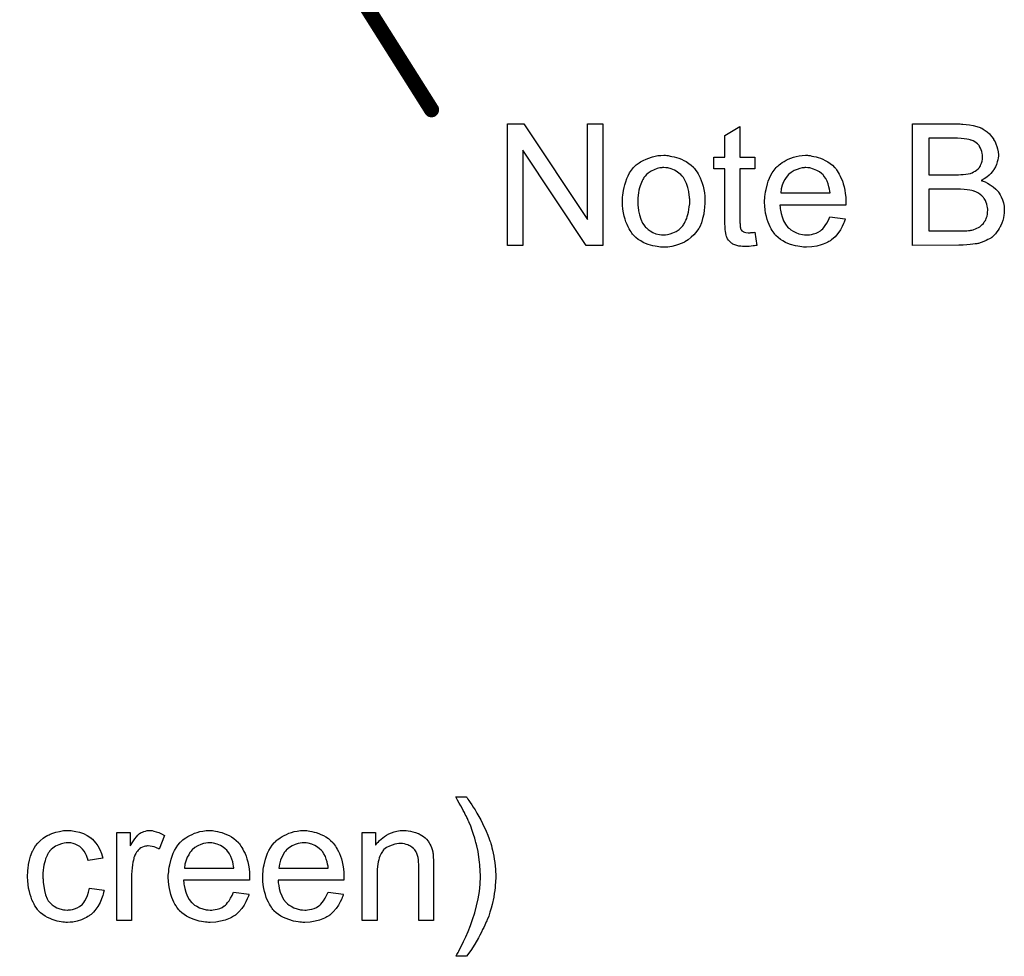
# Model space of a CAD drawing. Extents: x -1.5 to 9, y -3 to 5.
# Tile 22 of 256: x 1.211 to 1.86, y -0.903 to -0.285. Entities that reach past the tile are written whole.
import ezdxf

# ---------------------------------------------------------------- set-up
doc = ezdxf.new("R2010")
doc.units = 0
doc.layers.get('0').update_dxf_attribs({"linetype": 'CONTINUOUS'})
doc.layers.add('qfn16-30-34-a_legend_top', color=2, linetype='CONTINUOUS')
doc.layers.add('qfn16-30-34-a_mechanical_19', color=1, linetype='CONTINUOUS')

# ---------------------------------------------------------------- blocks, each defined once
blk = doc.blocks.new('D55')
at = {"const_width": 0.005}
blk.add_lwpolyline([(-0.0025, 0, 1), (0.0025, 0, 1)], format="xyb", close=True, dxfattribs=at)

msp = doc.modelspace()

# ---------------------------------------------------------------- linework, layer by layer
at = {"layer": 'qfn16-30-34-a_legend_top', "color": 2}
for points in [[(1.505461, -0.797588), (1.505808, -0.798051), (1.506271, -0.79886), (1.506965, -0.799786), (1.50789, -0.801059), (1.508816, -0.802563), (1.509857, -0.804183), (1.511014, -0.806034), (1.512287, -0.808116), (1.513444, -0.810315), (1.514717, -0.812513), (1.515989, -0.814943), (1.518303, -0.819918), (1.51946, -0.822579), (1.520386, -0.825124), (1.520386, -0.82524), (1.520617, -0.825703), (1.520733, -0.826281), (1.52108, -0.827207), (1.521427, -0.828248), (1.521774, -0.829521), (1.522121, -0.831025), (1.522584, -0.832645), (1.522931, -0.834496), (1.523278, -0.836463), (1.523626, -0.83843), (1.523973, -0.840628), (1.524436, -0.845256), (1.524667, -0.85), (1.524667, -0.850115), (1.524667, -0.850694), (1.524667, -0.851504), (1.524551, -0.852545), (1.524551, -0.853818), (1.52432, -0.855438), (1.524204, -0.857173), (1.523973, -0.85914), (1.523626, -0.861223), (1.523278, -0.863537), (1.522237, -0.86828), (1.521659, -0.870826), (1.520849, -0.873371), (1.520039, -0.876032), (1.518998, -0.878578), (1.518882, -0.878693), (1.518766, -0.879156), (1.518419, -0.87985), (1.517956, -0.880892), (1.517494, -0.882049), (1.516799, -0.883437), (1.515989, -0.884941), (1.515179, -0.886677), (1.514254, -0.888528), (1.513213, -0.890379), (1.510899, -0.894429), (1.508237, -0.898594), (1.505345, -0.902528), (1.498287, -0.902528), (1.498287, -0.902412), (1.498519, -0.902181), (1.49875, -0.901833), (1.498982, -0.901371), (1.499329, -0.900676), (1.499791, -0.899982), (1.500254, -0.899057), (1.500833, -0.898015), (1.502105, -0.895701), (1.503494, -0.892809), (1.504882, -0.889685), (1.506502, -0.886098), (1.508006, -0.88228), (1.509395, -0.878231), (1.510783, -0.873834), (1.512056, -0.869322), (1.513097, -0.864694), (1.513907, -0.859834), (1.51437, -0.854975), (1.514601, -0.85), (1.514601, -0.849884), (1.514601, -0.849537), (1.514601, -0.848958), (1.514601, -0.848264), (1.514485, -0.847339), (1.514485, -0.846182), (1.51437, -0.845025), (1.514254, -0.843636), (1.514138, -0.842132), (1.514023, -0.840512), (1.51356, -0.837157), (1.512981, -0.833455), (1.512171, -0.829637), (1.512171, -0.829521), (1.512056, -0.829289), (1.51194, -0.828827), (1.511824, -0.828248), (1.511593, -0.827554), (1.511361, -0.826628), (1.510783, -0.824546), (1.510089, -0.822232), (1.509163, -0.819571), (1.508122, -0.816678), (1.506965, -0.813901), (1.506965, -0.813786), (1.506849, -0.81367), (1.506733, -0.813323), (1.506502, -0.812976), (1.506271, -0.812397), (1.505924, -0.811703), (1.505576, -0.811009), (1.505114, -0.809968), (1.504535, -0.808926), (1.503957, -0.807769), (1.503262, -0.806381), (1.502453, -0.804877), (1.501527, -0.803257), (1.500601, -0.801521), (1.499444, -0.799555), (1.498287, -0.797472), (1.505345, -0.797472), (1.505461, -0.797588)], [(1.243979, -0.819686), (1.244673, -0.819686), (1.245599, -0.819802), (1.247797, -0.820149), (1.250226, -0.820728), (1.252772, -0.821653), (1.255317, -0.82281), (1.257747, -0.82443), (1.257863, -0.82443), (1.257978, -0.824662), (1.258673, -0.825356), (1.259714, -0.826397), (1.260987, -0.827901), (1.262259, -0.829752), (1.263532, -0.832066), (1.264689, -0.834727), (1.265499, -0.837851), (1.255896, -0.839355), (1.255896, -0.83924), (1.25578, -0.839124), (1.255664, -0.83843), (1.255317, -0.837389), (1.254739, -0.836116), (1.25416, -0.834727), (1.253235, -0.833223), (1.252193, -0.831835), (1.251036, -0.830678), (1.250921, -0.830562), (1.250458, -0.830215), (1.249648, -0.829752), (1.248722, -0.829174), (1.24745, -0.828595), (1.246061, -0.828133), (1.244441, -0.827785), (1.242706, -0.82767), (1.242012, -0.82767), (1.241433, -0.827785), (1.240161, -0.827901), (1.238425, -0.828364), (1.236574, -0.828942), (1.234491, -0.829868), (1.232524, -0.831256), (1.231599, -0.832066), (1.230673, -0.832992), (1.230673, -0.833108), (1.230442, -0.833223), (1.23021, -0.83357), (1.229979, -0.834033), (1.229632, -0.834612), (1.229169, -0.835306), (1.228822, -0.836116), (1.228359, -0.837041), (1.227896, -0.838198), (1.227549, -0.839471), (1.227086, -0.84086), (1.226739, -0.842364), (1.226508, -0.843983), (1.226277, -0.845835), (1.226045, -0.847802), (1.226045, -0.849884), (1.226045, -0.85), (1.226045, -0.850347), (1.226045, -0.851041), (1.226161, -0.851735), (1.226161, -0.852777), (1.226277, -0.853818), (1.226624, -0.856363), (1.227086, -0.85914), (1.227896, -0.862033), (1.228938, -0.864578), (1.229632, -0.865851), (1.230442, -0.866892), (1.230673, -0.867123), (1.231252, -0.867702), (1.232293, -0.868512), (1.233566, -0.869437), (1.235301, -0.870479), (1.237268, -0.871289), (1.239582, -0.871867), (1.240855, -0.871983), (1.242128, -0.872098), (1.242359, -0.872098), (1.243053, -0.871983), (1.24421, -0.871867), (1.245483, -0.871636), (1.246987, -0.871289), (1.248607, -0.870594), (1.250226, -0.869784), (1.251731, -0.868628), (1.251962, -0.868512), (1.252309, -0.867933), (1.253003, -0.867123), (1.253813, -0.865851), (1.254623, -0.864347), (1.255549, -0.862495), (1.256243, -0.860181), (1.256706, -0.857636), (1.266425, -0.858909), (1.266425, -0.859024), (1.266309, -0.859371), (1.266193, -0.859834), (1.266077, -0.860529), (1.265846, -0.861454), (1.265615, -0.86238), (1.264805, -0.864694), (1.263763, -0.867123), (1.262259, -0.869784), (1.260408, -0.87233), (1.259367, -0.873487), (1.25821, -0.874644), (1.258094, -0.87476), (1.257863, -0.874875), (1.257516, -0.875107), (1.257053, -0.875454), (1.256474, -0.875917), (1.255664, -0.876379), (1.254739, -0.876842), (1.253813, -0.877421), (1.251499, -0.878462), (1.248722, -0.879272), (1.245714, -0.879966), (1.243979, -0.880082), (1.242243, -0.880197), (1.241086, -0.880197), (1.240276, -0.880082), (1.239235, -0.879966), (1.238078, -0.879735), (1.236805, -0.879503), (1.235417, -0.879272), (1.232293, -0.878346), (1.230789, -0.877652), (1.229169, -0.876958), (1.227549, -0.876032), (1.226045, -0.874991), (1.224541, -0.873834), (1.223153, -0.872446), (1.223037, -0.87233), (1.222806, -0.872098), (1.222458, -0.871636), (1.221996, -0.871057), (1.221533, -0.870247), (1.220839, -0.869206), (1.22026, -0.868049), (1.219566, -0.866776), (1.218872, -0.865272), (1.218293, -0.863537), (1.217599, -0.861801), (1.217136, -0.859719), (1.216674, -0.857636), (1.216326, -0.855206), (1.216095, -0.852777), (1.215979, -0.850115), (1.215979, -0.85), (1.215979, -0.849653), (1.215979, -0.84919), (1.215979, -0.848496), (1.216095, -0.847686), (1.216095, -0.84676), (1.216211, -0.845719), (1.216326, -0.844562), (1.216674, -0.842016), (1.217252, -0.83924), (1.217946, -0.836463), (1.218987, -0.833686), (1.218987, -0.83357), (1.219103, -0.833339), (1.219335, -0.832992), (1.219566, -0.832529), (1.22026, -0.831256), (1.221302, -0.829752), (1.22269, -0.828017), (1.22431, -0.826281), (1.226277, -0.824546), (1.228475, -0.823157), (1.228591, -0.823157), (1.228822, -0.823042), (1.229169, -0.82281), (1.229632, -0.822579), (1.23021, -0.822347), (1.230905, -0.822), (1.23264, -0.821306), (1.234607, -0.820728), (1.237037, -0.820149), (1.239582, -0.819686), (1.242359, -0.819571), (1.243284, -0.819571), (1.243979, -0.819686)], [(1.298011, -0.819686), (1.299283, -0.819918), (1.300787, -0.820381), (1.302407, -0.820959), (1.304258, -0.821769), (1.306225, -0.82281), (1.302639, -0.831835), (1.302523, -0.831719), (1.30206, -0.831488), (1.301366, -0.831141), (1.30044, -0.830794), (1.299399, -0.830447), (1.298126, -0.830099), (1.296854, -0.829868), (1.295581, -0.829752), (1.295002, -0.829752), (1.294424, -0.829868), (1.293614, -0.829984), (1.292804, -0.830215), (1.291763, -0.830562), (1.290722, -0.831025), (1.289796, -0.831719), (1.28968, -0.831835), (1.289333, -0.832066), (1.288986, -0.832529), (1.288408, -0.833108), (1.287829, -0.833918), (1.287251, -0.834843), (1.286672, -0.835884), (1.286209, -0.837157), (1.286093, -0.837389), (1.285978, -0.838083), (1.285746, -0.839124), (1.285399, -0.840512), (1.285052, -0.842248), (1.284821, -0.844215), (1.284705, -0.846297), (1.284589, -0.848611), (1.284589, -0.878925), (1.274755, -0.878925), (1.274755, -0.820843), (1.283664, -0.820843), (1.283664, -0.829637), (1.28378, -0.829521), (1.284242, -0.828711), (1.284821, -0.82767), (1.285746, -0.826397), (1.286672, -0.825124), (1.287713, -0.823736), (1.288755, -0.822579), (1.289796, -0.821653), (1.289912, -0.821538), (1.290259, -0.821306), (1.290953, -0.820959), (1.291647, -0.820612), (1.292573, -0.820265), (1.29373, -0.819918), (1.294887, -0.819686), (1.296159, -0.819571), (1.296969, -0.819571), (1.298011, -0.819686)], [(1.337811, -0.819686), (1.338737, -0.819802), (1.339894, -0.820034), (1.341167, -0.820265), (1.342671, -0.820612), (1.344059, -0.820959), (1.345679, -0.821538), (1.347183, -0.822116), (1.348803, -0.822926), (1.350423, -0.823852), (1.352043, -0.824893), (1.353547, -0.826166), (1.354935, -0.827554), (1.355051, -0.82767), (1.355282, -0.827901), (1.355629, -0.828364), (1.356092, -0.829058), (1.35667, -0.829868), (1.357249, -0.830794), (1.357943, -0.831951), (1.358637, -0.833339), (1.359332, -0.834843), (1.360026, -0.836463), (1.360604, -0.838314), (1.361183, -0.840281), (1.361646, -0.842479), (1.361993, -0.844793), (1.362224, -0.847223), (1.36234, -0.849884), (1.36234, -0.85), (1.36234, -0.850463), (1.36234, -0.851273), (1.362224, -0.852429), (1.318837, -0.852429), (1.318837, -0.852545), (1.318837, -0.852892), (1.318952, -0.853355), (1.318952, -0.854049), (1.319068, -0.854859), (1.319299, -0.855785), (1.319647, -0.857867), (1.320341, -0.860181), (1.321266, -0.862727), (1.322539, -0.865041), (1.324159, -0.867123), (1.324274, -0.867123), (1.32439, -0.867355), (1.325084, -0.867933), (1.326126, -0.868743), (1.327514, -0.869553), (1.329365, -0.870479), (1.331448, -0.871289), (1.333762, -0.871867), (1.335035, -0.871983), (1.336423, -0.872098), (1.337349, -0.872098), (1.33839, -0.871983), (1.339663, -0.871751), (1.341051, -0.871404), (1.342671, -0.870942), (1.344175, -0.870247), (1.345679, -0.869322), (1.345795, -0.869206), (1.346373, -0.868743), (1.347067, -0.868049), (1.347877, -0.867123), (1.348803, -0.865851), (1.349844, -0.864231), (1.350886, -0.86238), (1.351811, -0.860181), (1.361993, -0.861454), (1.361993, -0.86157), (1.361877, -0.861801), (1.361761, -0.862264), (1.36153, -0.862958), (1.361183, -0.863652), (1.360836, -0.864578), (1.35991, -0.866545), (1.358753, -0.868743), (1.357133, -0.871057), (1.355282, -0.873255), (1.352968, -0.875338), (1.352852, -0.875338), (1.352621, -0.875569), (1.352274, -0.875801), (1.351811, -0.876148), (1.351117, -0.876495), (1.350423, -0.876842), (1.349497, -0.877305), (1.348456, -0.877768), (1.347299, -0.878231), (1.346142, -0.878693), (1.343249, -0.879388), (1.34001, -0.879966), (1.336423, -0.880197), (1.33515, -0.880197), (1.33434, -0.880082), (1.333299, -0.879966), (1.332026, -0.879735), (1.330638, -0.879503), (1.329134, -0.879272), (1.325894, -0.878346), (1.324159, -0.877652), (1.322539, -0.876958), (1.320803, -0.876032), (1.319184, -0.874991), (1.31768, -0.873834), (1.316176, -0.872446), (1.31606, -0.87233), (1.315828, -0.872098), (1.315481, -0.871636), (1.315018, -0.870942), (1.31444, -0.870132), (1.313861, -0.869206), (1.313167, -0.868049), (1.312473, -0.866776), (1.311779, -0.865272), (1.311085, -0.863652), (1.310506, -0.861801), (1.309928, -0.859834), (1.309465, -0.857752), (1.309118, -0.855438), (1.308886, -0.853008), (1.308771, -0.850463), (1.308771, -0.850347), (1.308771, -0.849768), (1.308771, -0.849074), (1.308886, -0.848033), (1.309002, -0.84676), (1.309118, -0.845372), (1.309349, -0.843752), (1.309696, -0.842132), (1.310622, -0.83843), (1.3112, -0.836579), (1.311895, -0.834612), (1.31282, -0.83276), (1.313861, -0.831025), (1.315018, -0.829289), (1.316291, -0.82767), (1.316407, -0.827554), (1.316638, -0.827323), (1.317101, -0.826976), (1.31768, -0.826397), (1.318374, -0.825818), (1.319299, -0.825124), (1.320341, -0.824314), (1.321613, -0.82362), (1.322886, -0.82281), (1.32439, -0.822116), (1.32601, -0.821422), (1.327745, -0.820843), (1.329597, -0.820265), (1.331564, -0.819918), (1.333646, -0.819686), (1.335844, -0.819571), (1.337002, -0.819571), (1.337811, -0.819686)], [(1.400058, -0.819686), (1.400984, -0.819802), (1.402141, -0.820034), (1.403413, -0.820265), (1.404917, -0.820612), (1.406306, -0.820959), (1.407926, -0.821538), (1.40943, -0.822116), (1.41105, -0.822926), (1.412669, -0.823852), (1.414289, -0.824893), (1.415793, -0.826166), (1.417182, -0.827554), (1.417297, -0.82767), (1.417529, -0.827901), (1.417876, -0.828364), (1.418339, -0.829058), (1.418917, -0.829868), (1.419496, -0.830794), (1.42019, -0.831951), (1.420884, -0.833339), (1.421578, -0.834843), (1.422272, -0.836463), (1.422851, -0.838314), (1.423429, -0.840281), (1.423892, -0.842479), (1.424239, -0.844793), (1.424471, -0.847223), (1.424586, -0.849884), (1.424586, -0.85), (1.424586, -0.850463), (1.424586, -0.851273), (1.424471, -0.852429), (1.381083, -0.852429), (1.381083, -0.852545), (1.381083, -0.852892), (1.381199, -0.853355), (1.381199, -0.854049), (1.381315, -0.854859), (1.381546, -0.855785), (1.381893, -0.857867), (1.382587, -0.860181), (1.383513, -0.862727), (1.384786, -0.865041), (1.386405, -0.867123), (1.386521, -0.867123), (1.386637, -0.867355), (1.387331, -0.867933), (1.388372, -0.868743), (1.389761, -0.869553), (1.391612, -0.870479), (1.393695, -0.871289), (1.396008, -0.871867), (1.397281, -0.871983), (1.39867, -0.872098), (1.399595, -0.872098), (1.400637, -0.871983), (1.401909, -0.871751), (1.403298, -0.871404), (1.404917, -0.870942), (1.406421, -0.870247), (1.407926, -0.869322), (1.408041, -0.869206), (1.40862, -0.868743), (1.409314, -0.868049), (1.410124, -0.867123), (1.41105, -0.865851), (1.412091, -0.864231), (1.413132, -0.86238), (1.414058, -0.860181), (1.424239, -0.861454), (1.424239, -0.86157), (1.424124, -0.861801), (1.424008, -0.862264), (1.423776, -0.862958), (1.423429, -0.863652), (1.423082, -0.864578), (1.422157, -0.866545), (1.421, -0.868743), (1.41938, -0.871057), (1.417529, -0.873255), (1.415215, -0.875338), (1.415099, -0.875338), (1.414868, -0.875569), (1.414521, -0.875801), (1.414058, -0.876148), (1.413363, -0.876495), (1.412669, -0.876842), (1.411744, -0.877305), (1.410702, -0.877768), (1.409545, -0.878231), (1.408388, -0.878693), (1.405496, -0.879388), (1.402256, -0.879966), (1.39867, -0.880197), (1.397397, -0.880197), (1.396587, -0.880082), (1.395546, -0.879966), (1.394273, -0.879735), (1.392885, -0.879503), (1.39138, -0.879272), (1.388141, -0.878346), (1.386405, -0.877652), (1.384786, -0.876958), (1.38305, -0.876032), (1.38143, -0.874991), (1.379926, -0.873834), (1.378422, -0.872446), (1.378306, -0.87233), (1.378075, -0.872098), (1.377728, -0.871636), (1.377265, -0.870942), (1.376687, -0.870132), (1.376108, -0.869206), (1.375414, -0.868049), (1.37472, -0.866776), (1.374025, -0.865272), (1.373331, -0.863652), (1.372753, -0.861801), (1.372174, -0.859834), (1.371711, -0.857752), (1.371364, -0.855438), (1.371133, -0.853008), (1.371017, -0.850463), (1.371017, -0.850347), (1.371017, -0.849768), (1.371017, -0.849074), (1.371133, -0.848033), (1.371249, -0.84676), (1.371364, -0.845372), (1.371596, -0.843752), (1.371943, -0.842132), (1.372869, -0.83843), (1.373447, -0.836579), (1.374141, -0.834612), (1.375067, -0.83276), (1.376108, -0.831025), (1.377265, -0.829289), (1.378538, -0.82767), (1.378653, -0.827554), (1.378885, -0.827323), (1.379348, -0.826976), (1.379926, -0.826397), (1.38062, -0.825818), (1.381546, -0.825124), (1.382587, -0.824314), (1.38386, -0.82362), (1.385133, -0.82281), (1.386637, -0.822116), (1.388257, -0.821422), (1.389992, -0.820843), (1.391843, -0.820265), (1.39381, -0.819918), (1.395893, -0.819686), (1.398091, -0.819571), (1.399248, -0.819571), (1.400058, -0.819686)], [(1.46566, -0.819686), (1.466933, -0.819802), (1.468437, -0.820034), (1.470056, -0.820381), (1.471792, -0.820843), (1.473412, -0.821538), (1.473643, -0.821653), (1.474106, -0.821885), (1.474916, -0.822232), (1.475841, -0.82281), (1.476998, -0.823505), (1.47804, -0.82443), (1.479081, -0.825356), (1.480007, -0.826513), (1.480122, -0.826628), (1.480354, -0.827091), (1.480701, -0.82767), (1.481279, -0.82848), (1.481742, -0.829637), (1.482205, -0.830794), (1.482784, -0.832182), (1.483131, -0.833686), (1.483131, -0.833802), (1.483246, -0.834265), (1.483362, -0.834959), (1.483478, -0.835884), (1.483478, -0.837273), (1.483593, -0.838893), (1.483709, -0.84086), (1.483709, -0.843289), (1.483709, -0.878925), (1.473875, -0.878925), (1.473875, -0.843752), (1.473875, -0.843636), (1.473875, -0.843521), (1.473875, -0.842711), (1.473875, -0.841669), (1.473759, -0.840397), (1.473643, -0.838893), (1.473412, -0.837389), (1.473065, -0.836), (1.472718, -0.834727), (1.472718, -0.834612), (1.472486, -0.834265), (1.472139, -0.833686), (1.471792, -0.832992), (1.471214, -0.832298), (1.470519, -0.831488), (1.469594, -0.830678), (1.468552, -0.829984), (1.468437, -0.829868), (1.46809, -0.829637), (1.467395, -0.829405), (1.466585, -0.829058), (1.46566, -0.828711), (1.464503, -0.828364), (1.463114, -0.828248), (1.461726, -0.828133), (1.461148, -0.828133), (1.460685, -0.828248), (1.459528, -0.828364), (1.458024, -0.828595), (1.456404, -0.829174), (1.454553, -0.829868), (1.452701, -0.830794), (1.450966, -0.832182), (1.450735, -0.832413), (1.450272, -0.832992), (1.449925, -0.833455), (1.449578, -0.834033), (1.449115, -0.834727), (1.448768, -0.835537), (1.448305, -0.836463), (1.447842, -0.83762), (1.447495, -0.838893), (1.447148, -0.840281), (1.446917, -0.841785), (1.446685, -0.843405), (1.446454, -0.845372), (1.446454, -0.847339), (1.446454, -0.878925), (1.436619, -0.878925), (1.436619, -0.820843), (1.445412, -0.820843), (1.445412, -0.829174), (1.445528, -0.829058), (1.445759, -0.828711), (1.446107, -0.828248), (1.446569, -0.82767), (1.447264, -0.826976), (1.448073, -0.826166), (1.448999, -0.82524), (1.450156, -0.824314), (1.451313, -0.823505), (1.452701, -0.822579), (1.454206, -0.821769), (1.455825, -0.821075), (1.457677, -0.820496), (1.459528, -0.820034), (1.46161, -0.819686), (1.463809, -0.819571), (1.464734, -0.819571), (1.46566, -0.819686)], [(1.33596, -0.82767), (1.335266, -0.82767), (1.334803, -0.827785), (1.333531, -0.827901), (1.332026, -0.828248), (1.330175, -0.828827), (1.328208, -0.829637), (1.326357, -0.830794), (1.324506, -0.832298), (1.324274, -0.832529), (1.323812, -0.833108), (1.323002, -0.834149), (1.322192, -0.835537), (1.321266, -0.837157), (1.320456, -0.83924), (1.319762, -0.841669), (1.319415, -0.844331), (1.351927, -0.844331), (1.351927, -0.844215), (1.351927, -0.843983), (1.351811, -0.843636), (1.351811, -0.843173), (1.35158, -0.841785), (1.351233, -0.840281), (1.350654, -0.83843), (1.350076, -0.836694), (1.34915, -0.834959), (1.348109, -0.833455), (1.348109, -0.833339), (1.347877, -0.833223), (1.347299, -0.832529), (1.346257, -0.831604), (1.344869, -0.830562), (1.343134, -0.829521), (1.341051, -0.828595), (1.338621, -0.827901), (1.337349, -0.827785), (1.33596, -0.82767)], [(1.398207, -0.82767), (1.397513, -0.82767), (1.39705, -0.827785), (1.395777, -0.827901), (1.394273, -0.828248), (1.392422, -0.828827), (1.390455, -0.829637), (1.388604, -0.830794), (1.386753, -0.832298), (1.386521, -0.832529), (1.386058, -0.833108), (1.385248, -0.834149), (1.384438, -0.835537), (1.383513, -0.837157), (1.382703, -0.83924), (1.382009, -0.841669), (1.381662, -0.844331), (1.414173, -0.844331), (1.414173, -0.844215), (1.414173, -0.843983), (1.414058, -0.843636), (1.414058, -0.843173), (1.413826, -0.841785), (1.413479, -0.840281), (1.412901, -0.83843), (1.412322, -0.836694), (1.411397, -0.834959), (1.410355, -0.833455), (1.410355, -0.833339), (1.410124, -0.833223), (1.409545, -0.832529), (1.408504, -0.831604), (1.407116, -0.830562), (1.40538, -0.829521), (1.403298, -0.828595), (1.400868, -0.827901), (1.399595, -0.827785), (1.398207, -0.82767)]]:
    msp.add_lwpolyline(points, dxfattribs=at)
at = {"layer": 'qfn16-30-34-a_mechanical_19', "color": 1, "const_width": 0.01}
msp.add_lwpolyline([(1.157292, 0.1703), (1.482292, -0.344357)], dxfattribs=at)
at = {"layer": 'qfn16-30-34-a_mechanical_19', "color": 1}
for points in [[(1.595349, -0.433753), (1.584357, -0.433753), (1.542474, -0.370928), (1.542474, -0.433753), (1.532292, -0.433753), (1.532292, -0.353688), (1.543168, -0.353688), (1.585167, -0.416629), (1.585167, -0.353688), (1.595349, -0.353688), (1.595349, -0.433753)], [(1.685595, -0.375671), (1.695545, -0.375671), (1.695545, -0.383307), (1.685595, -0.383307), (1.685595, -0.417439), (1.685595, -0.41767), (1.685595, -0.418133), (1.685595, -0.418827), (1.68571, -0.419637), (1.685826, -0.421488), (1.685942, -0.422298), (1.686057, -0.422877), (1.686173, -0.423108), (1.68652, -0.423571), (1.686983, -0.424149), (1.687793, -0.424728), (1.688024, -0.424844), (1.688603, -0.425075), (1.689644, -0.425307), (1.691148, -0.425422), (1.692305, -0.425422), (1.692884, -0.425307), (1.693694, -0.425307), (1.694619, -0.425191), (1.695545, -0.425075), (1.696818, -0.433753), (1.696586, -0.433753), (1.696123, -0.433868), (1.695313, -0.433984), (1.694272, -0.4341), (1.693115, -0.434331), (1.691842, -0.434447), (1.689297, -0.434562), (1.688371, -0.434562), (1.687446, -0.434447), (1.686289, -0.434331), (1.6849, -0.434215), (1.683512, -0.433868), (1.682239, -0.433521), (1.680967, -0.432943), (1.680851, -0.432827), (1.680504, -0.432596), (1.680041, -0.432248), (1.679347, -0.43167), (1.678768, -0.431091), (1.678074, -0.430282), (1.67738, -0.429472), (1.676917, -0.42843), (1.676917, -0.428315), (1.676686, -0.427852), (1.67657, -0.427042), (1.676339, -0.425885), (1.676107, -0.424381), (1.675992, -0.423455), (1.675992, -0.422414), (1.675876, -0.421141), (1.67576, -0.419869), (1.67576, -0.41848), (1.67576, -0.41686), (1.67576, -0.383307), (1.668471, -0.383307), (1.668471, -0.375671), (1.67576, -0.375671), (1.67576, -0.361324), (1.685595, -0.355424), (1.685595, -0.375671)], [(1.831724, -0.353804), (1.832649, -0.353804), (1.834732, -0.354035), (1.837046, -0.354267), (1.839476, -0.354729), (1.841905, -0.355308), (1.844104, -0.356118), (1.844219, -0.356118), (1.844335, -0.356233), (1.845029, -0.356581), (1.846071, -0.357159), (1.847228, -0.357969), (1.848616, -0.35901), (1.85012, -0.360283), (1.851508, -0.361903), (1.852781, -0.363638), (1.852897, -0.36387), (1.853244, -0.364564), (1.853822, -0.36549), (1.854401, -0.366878), (1.854979, -0.368498), (1.855558, -0.370233), (1.855905, -0.3722), (1.856021, -0.374167), (1.856021, -0.374398), (1.856021, -0.374977), (1.855905, -0.376018), (1.855674, -0.377291), (1.855327, -0.378795), (1.854748, -0.380415), (1.854054, -0.382035), (1.853128, -0.38377), (1.853013, -0.384002), (1.852666, -0.384464), (1.851971, -0.38539), (1.851046, -0.386315), (1.849889, -0.387473), (1.8485, -0.388745), (1.846765, -0.389902), (1.844798, -0.391059), (1.844914, -0.391059), (1.845145, -0.391175), (1.845492, -0.391291), (1.845955, -0.391522), (1.847343, -0.391985), (1.848963, -0.392795), (1.850699, -0.393836), (1.852666, -0.395109), (1.854401, -0.396613), (1.856021, -0.398464), (1.856137, -0.398695), (1.856599, -0.39939), (1.857293, -0.400431), (1.857988, -0.401819), (1.858682, -0.403671), (1.859376, -0.405637), (1.859839, -0.407951), (1.859955, -0.410497), (1.859955, -0.410613), (1.859955, -0.410728), (1.859955, -0.411422), (1.859839, -0.412579), (1.859608, -0.413968), (1.859376, -0.415588), (1.858913, -0.417323), (1.858335, -0.419174), (1.857525, -0.421026), (1.857409, -0.421257), (1.857062, -0.421835), (1.856599, -0.422645), (1.855905, -0.423802), (1.854979, -0.424959), (1.854054, -0.426232), (1.852897, -0.427505), (1.851624, -0.428546), (1.851508, -0.428662), (1.851046, -0.429009), (1.850236, -0.429472), (1.849195, -0.429934), (1.847922, -0.430629), (1.846418, -0.431323), (1.844798, -0.431901), (1.842831, -0.43248), (1.8426, -0.43248), (1.841905, -0.432711), (1.840748, -0.432827), (1.839244, -0.433058), (1.837393, -0.43329), (1.835195, -0.433521), (1.832765, -0.433637), (1.829988, -0.433752), (1.799444, -0.433753), (1.799444, -0.353688), (1.830914, -0.353688), (1.831724, -0.353804)], [(1.829063, -0.363175), (1.810088, -0.363176), (1.810088, -0.387241), (1.829757, -0.387241), (1.831261, -0.387125), (1.832881, -0.38701), (1.834501, -0.386894), (1.83612, -0.386663), (1.837393, -0.386431), (1.837624, -0.386315), (1.838087, -0.3862), (1.838782, -0.385853), (1.839707, -0.38539), (1.840633, -0.384927), (1.841674, -0.384233), (1.842715, -0.383307), (1.843525, -0.382382), (1.843641, -0.382266), (1.843872, -0.381919), (1.844219, -0.381225), (1.844566, -0.380415), (1.844914, -0.379489), (1.845261, -0.378332), (1.845492, -0.376944), (1.845608, -0.37544), (1.845608, -0.375208), (1.845608, -0.374745), (1.845492, -0.374051), (1.845376, -0.373126), (1.845145, -0.371969), (1.844798, -0.370812), (1.844335, -0.369655), (1.843641, -0.368498), (1.843525, -0.368382), (1.843294, -0.368035), (1.842831, -0.367456), (1.842253, -0.366878), (1.841443, -0.366184), (1.840517, -0.36549), (1.83936, -0.364795), (1.838087, -0.364332), (1.837972, -0.364332), (1.837393, -0.364101), (1.836583, -0.363985), (1.835311, -0.363754), (1.833575, -0.363523), (1.831608, -0.363407), (1.829063, -0.363175)], [(1.637348, -0.374514), (1.638389, -0.37463), (1.639546, -0.374861), (1.640819, -0.375093), (1.642323, -0.375324), (1.645447, -0.376365), (1.647067, -0.376944), (1.648686, -0.377754), (1.650306, -0.378564), (1.651926, -0.379721), (1.65343, -0.380878), (1.654934, -0.382266), (1.65505, -0.382382), (1.655281, -0.382613), (1.655628, -0.383076), (1.656091, -0.383654), (1.65667, -0.384464), (1.657364, -0.385506), (1.658058, -0.386663), (1.658752, -0.387935), (1.659447, -0.389324), (1.660141, -0.391059), (1.660835, -0.392795), (1.661413, -0.394762), (1.661876, -0.396844), (1.662223, -0.399043), (1.662455, -0.401357), (1.66257, -0.403902), (1.66257, -0.404018), (1.66257, -0.404365), (1.66257, -0.404943), (1.66257, -0.405753), (1.662455, -0.406679), (1.662339, -0.407836), (1.662339, -0.408993), (1.662108, -0.410265), (1.661761, -0.413158), (1.661066, -0.41605), (1.660256, -0.418943), (1.659099, -0.421604), (1.659099, -0.42172), (1.658984, -0.421836), (1.658752, -0.422183), (1.658521, -0.422645), (1.657711, -0.423802), (1.65667, -0.425191), (1.655281, -0.426811), (1.653546, -0.42843), (1.651579, -0.43005), (1.649265, -0.431554), (1.649149, -0.431554), (1.649034, -0.43167), (1.648686, -0.431901), (1.648108, -0.432133), (1.647529, -0.432364), (1.646835, -0.432596), (1.6451, -0.43329), (1.643133, -0.433868), (1.640703, -0.434447), (1.638158, -0.43491), (1.635381, -0.435025), (1.634224, -0.435025), (1.633298, -0.43491), (1.632257, -0.434794), (1.6311, -0.434562), (1.629712, -0.434331), (1.628323, -0.4341), (1.625199, -0.433174), (1.623464, -0.43248), (1.621844, -0.431786), (1.620224, -0.43086), (1.618604, -0.429819), (1.6171, -0.428662), (1.615596, -0.427273), (1.61548, -0.427158), (1.615249, -0.426926), (1.614902, -0.426464), (1.614439, -0.425769), (1.613861, -0.424959), (1.613282, -0.424034), (1.612588, -0.422877), (1.611894, -0.421488), (1.6112, -0.419984), (1.610505, -0.418249), (1.609927, -0.416398), (1.609348, -0.414431), (1.608886, -0.412232), (1.608539, -0.409918), (1.608307, -0.407373), (1.608191, -0.404712), (1.608191, -0.404481), (1.608191, -0.404018), (1.608307, -0.403208), (1.608307, -0.402051), (1.608423, -0.400778), (1.608654, -0.399158), (1.608886, -0.397538), (1.609348, -0.395687), (1.609811, -0.393836), (1.61039, -0.391869), (1.611084, -0.389787), (1.612009, -0.38782), (1.612935, -0.385969), (1.614208, -0.384117), (1.61548, -0.382382), (1.6171, -0.380878), (1.617216, -0.380762), (1.617447, -0.380646), (1.61791, -0.380299), (1.618489, -0.379836), (1.619183, -0.379374), (1.620109, -0.378795), (1.621034, -0.378217), (1.622191, -0.377638), (1.623464, -0.37706), (1.624852, -0.376481), (1.627976, -0.37544), (1.631563, -0.37463), (1.633414, -0.374514), (1.635381, -0.374399), (1.636538, -0.374399), (1.637348, -0.374514)], [(1.730949, -0.374514), (1.731875, -0.37463), (1.733032, -0.374861), (1.734304, -0.375093), (1.735809, -0.37544), (1.737197, -0.375787), (1.738817, -0.376365), (1.740321, -0.376944), (1.741941, -0.377754), (1.74356, -0.378679), (1.74518, -0.379721), (1.746684, -0.380993), (1.748073, -0.382382), (1.748188, -0.382498), (1.74842, -0.382729), (1.748767, -0.383192), (1.74923, -0.383886), (1.749808, -0.384696), (1.750387, -0.385621), (1.751081, -0.386778), (1.751775, -0.388167), (1.752469, -0.389671), (1.753164, -0.391291), (1.753742, -0.393142), (1.754321, -0.395109), (1.754783, -0.397307), (1.75513, -0.399621), (1.755362, -0.402051), (1.755477, -0.404712), (1.755477, -0.404828), (1.755477, -0.40529), (1.755477, -0.4061), (1.755362, -0.407257), (1.711974, -0.407257), (1.711974, -0.407373), (1.711974, -0.40772), (1.71209, -0.408183), (1.71209, -0.408877), (1.712206, -0.409687), (1.712437, -0.410613), (1.712784, -0.412695), (1.713478, -0.415009), (1.714404, -0.417555), (1.715677, -0.419869), (1.717296, -0.421951), (1.717412, -0.421951), (1.717528, -0.422183), (1.718222, -0.422761), (1.719263, -0.423571), (1.720652, -0.424381), (1.722503, -0.425307), (1.724586, -0.426116), (1.7269, -0.426695), (1.728172, -0.426811), (1.729561, -0.426926), (1.730486, -0.426926), (1.731528, -0.426811), (1.7328, -0.426579), (1.734189, -0.426232), (1.735809, -0.425769), (1.737313, -0.425075), (1.738817, -0.424149), (1.738932, -0.424034), (1.739511, -0.423571), (1.740205, -0.422877), (1.741015, -0.421951), (1.741941, -0.420678), (1.742982, -0.419059), (1.744023, -0.417207), (1.744949, -0.415009), (1.75513, -0.416282), (1.75513, -0.416398), (1.755015, -0.416629), (1.754899, -0.417092), (1.754668, -0.417786), (1.754321, -0.41848), (1.753973, -0.419406), (1.753048, -0.421373), (1.751891, -0.423571), (1.750271, -0.425885), (1.74842, -0.428083), (1.746106, -0.430166), (1.74599, -0.430166), (1.745759, -0.430397), (1.745412, -0.430629), (1.744949, -0.430976), (1.744255, -0.431323), (1.74356, -0.43167), (1.742635, -0.432133), (1.741593, -0.432596), (1.740437, -0.433058), (1.73928, -0.433521), (1.736387, -0.434215), (1.733147, -0.434794), (1.729561, -0.435025), (1.728288, -0.435025), (1.727478, -0.43491), (1.726437, -0.434794), (1.725164, -0.434562), (1.723776, -0.434331), (1.722272, -0.4341), (1.719032, -0.433174), (1.717296, -0.43248), (1.715677, -0.431786), (1.713941, -0.43086), (1.712321, -0.429819), (1.710817, -0.428662), (1.709313, -0.427273), (1.709197, -0.427158), (1.708966, -0.426926), (1.708619, -0.426464), (1.708156, -0.425769), (1.707578, -0.424959), (1.706999, -0.424034), (1.706305, -0.422877), (1.705611, -0.421604), (1.704917, -0.4201), (1.704222, -0.41848), (1.703644, -0.416629), (1.703065, -0.414662), (1.702603, -0.412579), (1.702255, -0.410265), (1.702024, -0.407836), (1.701908, -0.40529), (1.701908, -0.405175), (1.701908, -0.404596), (1.701908, -0.403902), (1.702024, -0.402861), (1.70214, -0.401588), (1.702255, -0.4002), (1.702487, -0.39858), (1.702834, -0.39696), (1.70376, -0.393258), (1.704338, -0.391406), (1.705032, -0.38944), (1.705958, -0.387588), (1.706999, -0.385853), (1.708156, -0.384117), (1.709429, -0.382498), (1.709545, -0.382382), (1.709776, -0.38215), (1.710239, -0.381803), (1.710817, -0.381225), (1.711512, -0.380646), (1.712437, -0.379952), (1.713478, -0.379142), (1.714751, -0.378448), (1.716024, -0.377638), (1.717528, -0.376944), (1.719148, -0.37625), (1.720883, -0.375671), (1.722734, -0.375093), (1.724701, -0.374746), (1.726784, -0.374514), (1.728982, -0.374399), (1.730139, -0.374399), (1.730949, -0.374514)], [(1.635381, -0.382498), (1.634687, -0.382498), (1.634108, -0.382613), (1.632835, -0.382729), (1.6311, -0.383192), (1.629133, -0.383886), (1.627051, -0.384812), (1.625084, -0.3862), (1.624042, -0.387125), (1.623117, -0.388051), (1.623117, -0.388167), (1.622885, -0.388283), (1.622654, -0.38863), (1.622307, -0.389092), (1.62196, -0.389671), (1.621613, -0.390365), (1.62115, -0.391291), (1.620687, -0.392216), (1.620224, -0.393373), (1.619761, -0.39453), (1.619414, -0.395919), (1.619067, -0.397423), (1.61872, -0.399043), (1.618489, -0.400778), (1.618373, -0.402745), (1.618257, -0.404712), (1.618257, -0.404828), (1.618257, -0.405175), (1.618257, -0.405753), (1.618373, -0.406563), (1.618373, -0.407489), (1.618489, -0.40853), (1.618836, -0.41096), (1.619414, -0.413736), (1.62034, -0.416513), (1.621497, -0.419174), (1.622307, -0.420331), (1.623117, -0.421488), (1.623232, -0.421488), (1.623348, -0.42172), (1.624042, -0.422298), (1.625084, -0.423224), (1.626472, -0.424149), (1.628207, -0.425191), (1.63029, -0.426116), (1.63272, -0.426695), (1.633993, -0.426811), (1.635381, -0.426926), (1.636075, -0.426926), (1.636654, -0.426811), (1.637926, -0.426579), (1.639662, -0.426232), (1.641513, -0.425538), (1.643596, -0.424612), (1.645562, -0.423224), (1.646604, -0.422298), (1.647529, -0.421373), (1.647645, -0.421257), (1.647761, -0.421141), (1.647992, -0.420794), (1.648339, -0.420331), (1.648686, -0.419753), (1.649149, -0.419059), (1.649612, -0.418133), (1.650075, -0.417207), (1.650538, -0.41605), (1.650885, -0.414778), (1.651348, -0.413389), (1.651695, -0.411885), (1.652042, -0.41015), (1.652273, -0.408414), (1.652505, -0.406447), (1.652505, -0.404365), (1.652505, -0.404249), (1.652505, -0.403902), (1.652505, -0.403324), (1.652389, -0.402629), (1.652389, -0.401704), (1.652273, -0.400662), (1.651926, -0.398233), (1.651348, -0.395687), (1.650422, -0.392911), (1.649149, -0.390365), (1.648455, -0.389092), (1.647529, -0.388051), (1.647529, -0.387935), (1.647298, -0.38782), (1.646604, -0.387125), (1.645562, -0.386316), (1.644174, -0.385274), (1.642439, -0.384233), (1.640356, -0.383307), (1.638042, -0.382729), (1.636769, -0.382613), (1.635381, -0.382498)], [(1.729098, -0.382498), (1.728404, -0.382498), (1.727941, -0.382613), (1.726668, -0.382729), (1.725164, -0.383076), (1.723313, -0.383654), (1.721346, -0.384464), (1.719495, -0.385621), (1.717644, -0.387125), (1.717412, -0.387357), (1.716949, -0.387935), (1.716139, -0.388977), (1.71533, -0.390365), (1.714404, -0.391985), (1.713594, -0.394067), (1.7129, -0.396497), (1.712553, -0.399158), (1.745064, -0.399158), (1.745064, -0.399043), (1.745064, -0.398811), (1.744949, -0.398464), (1.744949, -0.398001), (1.744717, -0.396613), (1.74437, -0.395109), (1.743792, -0.393258), (1.743213, -0.391522), (1.742288, -0.389787), (1.741246, -0.388283), (1.741246, -0.388167), (1.741015, -0.388051), (1.740437, -0.387357), (1.739395, -0.386431), (1.738007, -0.38539), (1.736271, -0.384349), (1.734189, -0.383423), (1.731759, -0.382729), (1.730486, -0.382613), (1.729098, -0.382498)], [(1.831145, -0.396728), (1.810088, -0.396729), (1.810088, -0.424265), (1.832881, -0.424265), (1.835311, -0.424149), (1.836352, -0.424034), (1.837277, -0.423918), (1.837393, -0.423918), (1.837856, -0.423802), (1.83855, -0.423687), (1.83936, -0.423455), (1.841327, -0.422761), (1.843294, -0.421835), (1.843409, -0.42172), (1.843757, -0.421488), (1.844219, -0.421141), (1.844798, -0.420678), (1.845376, -0.419984), (1.846186, -0.41929), (1.846765, -0.418364), (1.847459, -0.417323), (1.847575, -0.417207), (1.84769, -0.41686), (1.847922, -0.416166), (1.848269, -0.415356), (1.848616, -0.414431), (1.848847, -0.413274), (1.848963, -0.411885), (1.849079, -0.410497), (1.849079, -0.410265), (1.849079, -0.409803), (1.848963, -0.408877), (1.848732, -0.407836), (1.8485, -0.406679), (1.848037, -0.405406), (1.847459, -0.404133), (1.846649, -0.402861), (1.846533, -0.402745), (1.846186, -0.402282), (1.845724, -0.401704), (1.845029, -0.401009), (1.844104, -0.4002), (1.842947, -0.39939), (1.841674, -0.398695), (1.84017, -0.398117), (1.839938, -0.398001), (1.839476, -0.397885), (1.838434, -0.397654), (1.837162, -0.397423), (1.835542, -0.397191), (1.833575, -0.39696), (1.831145, -0.396728)]]:
    msp.add_lwpolyline(points, dxfattribs=at)

# ---------------------------------------------------------------- block references
at = {"layer": 'qfn16-30-34-a_mechanical_19'}
msp.add_blockref('D55', (1.482292, -0.344357), dxfattribs=at)

doc.saveas('drawing.dxf')
